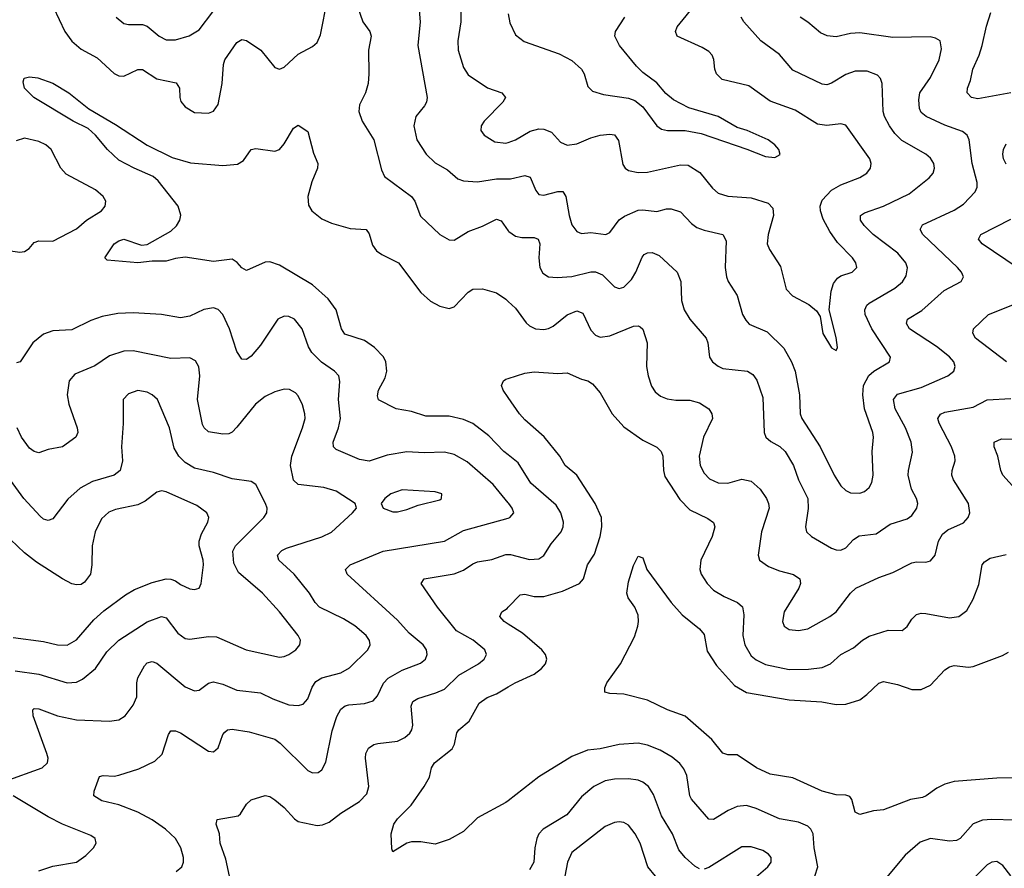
# Model space of a CAD drawing. Header units: inches. Extents: x 990586 to 1117858, y 769490 to 892071.
# Tile 198 of 248: x 1047929 to 1052102, y 881044 to 884640. Entities that reach past the tile are written whole.
import ezdxf

# ---------------------------------------------------------------- set-up
doc = ezdxf.new("R2010")
doc.units = ezdxf.units.IN
doc.header["$MEASUREMENT"] = 0
doc.layers.add('B0848', color=7, linetype='Continuous')
doc.layers.add('B0858', color=7, linetype='Continuous')

msp = doc.modelspace()

# ---------------------------------------------------------------- linework, layer by layer
at = {"layer": 'B0848', "color": 6}
for points, elevation in [([(1048072.1, 884692.1), (1048119.8, 884590), (1048150, 884548.4), (1048190, 884514.9), (1048257.5, 884477.5), (1048330, 884412.3), (1048350, 884402.2), (1048370, 884401.1), (1048430, 884428.7), (1048450, 884428), (1048510, 884389.1), (1048591.8, 884371.8), (1048606.5, 884350), (1048607.5, 884310), (1048612.8, 884292.8), (1048630, 884270), (1048670, 884246.9), (1048730, 884244), (1048750, 884252), (1048770, 884280.6), (1048787.9, 884370), (1048792.6, 884450), (1048798.1, 884470), (1048850, 884543.4), (1048870, 884555.4), (1048890, 884552), (1048950.6, 884510), (1049010, 884437.6), (1049030, 884429.7), (1049050, 884438.2), (1049110, 884493.3), (1049170, 884526.4), (1049190, 884542.7), (1049204, 884576), (1049233.5, 884726.5)], 3400), ([(1049350, 884729.3), (1049383.5, 884630), (1049412.7, 884590), (1049418.4, 884570), (1049407.5, 884510), (1049409.1, 884410.9), (1049405.5, 884370), (1049395, 884330), (1049370, 884279.4), (1049367, 884250), (1049380.6, 884210), (1049429.8, 884130), (1049463.3, 884003.3), (1049475.8, 883975.8), (1049589.8, 883890), (1049603.7, 883870), (1049627.3, 883807.3), (1049710, 883730.1), (1049750, 883706.5), (1049770, 883705.5), (1049830, 883741.9), (1049890, 883764.7), (1049950, 883794), (1049970, 883786.7), (1050000, 883744.8)], 3400), ([(1049616.2, 884750), (1049626.9, 884630), (1049616.1, 884530), (1049655.7, 884310), (1049653, 884290), (1049645.3, 884274.7), (1049607.7, 884230), (1049599, 884190), (1049612.6, 884130), (1049652.1, 884070), (1049690, 884032.9), (1049742.8, 884002.8), (1049785.6, 883965.6), (1049810, 883957.2), (1049870, 883952.3), (1049950, 883965.2), (1050000, 883965.7)], 3500), ([(1049799, 884750), (1049798.9, 884630), (1049785.7, 884550), (1049788.2, 884510), (1049810, 884437.8), (1049830, 884405.6), (1049911.6, 884351.6), (1049972.5, 884330), (1049987.5, 884310), (1049976.7, 884290), (1049897.4, 884210), (1049884.4, 884190), (1049883.7, 884170), (1049897.1, 884150), (1049942.5, 884122.4), (1049990, 884116.2), (1050000, 884119.7)], 3600), ([(1048338.6, 884650), (1048370, 884623.5), (1048390, 884618.8), (1048450, 884619.1), (1048470, 884613), (1048520.9, 884570), (1048550, 884554.7), (1048590, 884553.8), (1048648, 884572), (1048690, 884596.3), (1048747.4, 884672.6)], 3500), ([(1050000, 882795.1), (1049981.5, 882810), (1049916.9, 882876.9), (1049850, 882927.9), (1049810, 882944.8), (1049750, 882960.1), (1049650, 882959.4), (1049590, 882979.5), (1049524.4, 882990), (1049450, 883028.2), (1049445.8, 883045.8), (1049450.2, 883070), (1049477.9, 883122.1), (1049485.5, 883150), (1049480.9, 883190), (1049471, 883211), (1049433.6, 883250), (1049390, 883279.6), (1049307.5, 883307.5), (1049293.5, 883330), (1049270.3, 883410), (1049236.7, 883456.7), (1049170, 883516.6), (1049030, 883599.7), (1048990, 883613.9), (1048970, 883611.5), (1048890, 883576.9), (1048870, 883587.7), (1048850.9, 883610.9), (1048830, 883625), (1048750, 883615.1), (1048630, 883633), (1048590, 883628.3), (1048550, 883617.1), (1048490, 883616.5), (1048430, 883609.6), (1048300.2, 883620.2), (1048289.9, 883630), (1048330, 883690), (1048350, 883703.1), (1048370, 883710), (1048444.9, 883684.9), (1048470, 883687), (1048570, 883744.1), (1048593.5, 883766.5), (1048608.5, 883790), (1048611.9, 883811.9), (1048600.3, 883850), (1048516.4, 883956.4), (1048495.4, 883975.4), (1048413.7, 884010), (1048350, 884045), (1048301.3, 884090), (1048250.8, 884150.8), (1048219, 884179), (1048156.3, 884210), (1047989.2, 884310), (1047949.8, 884350), (1047943.5, 884376.5), (1047947.6, 884392.4), (1047970, 884398), (1048006, 884394), (1048070, 884371.3), (1048136.8, 884330), (1048222.6, 884262.6), (1048335.7, 884195.7), (1048470, 884108.1), (1048575.2, 884055.2), (1048652.6, 884032.6), (1048790, 884021.9), (1048852.9, 884027.1), (1048877.2, 884042.8), (1048910, 884089), (1048930, 884093.3), (1049010, 884083.2), (1049030, 884090.1), (1049050, 884113.2), (1049090, 884179.6), (1049110, 884192.9), (1049150, 884165.8), (1049173.9, 884073.9), (1049193, 884030), (1049191.8, 884010), (1049167.3, 883952.7), (1049150, 883890), (1049153.7, 883853.7), (1049167.2, 883830), (1049210, 883795.2), (1049250, 883777.7), (1049330, 883754.2), (1049397, 883750), (1049410, 883732.5), (1049424.3, 883684.3), (1049440.8, 883660.8), (1049464.4, 883644.4), (1049535.2, 883610), (1049630, 883483.3), (1049670, 883447), (1049710, 883426.2), (1049750, 883415.6), (1049770, 883422.9), (1049830, 883485.3), (1049850, 883497.2), (1049890, 883499.9), (1049950, 883481.9), (1049990, 883455.2), (1050000, 883445.9)], 3300), ([(1047870, 883663.7), (1047930, 883654.7), (1047950, 883657.5), (1047969.2, 883670.8), (1047990, 883695.5), (1048010, 883703.1), (1048070, 883701.9), (1048170, 883753.1), (1048211.8, 883790), (1048275.8, 883830), (1048291.6, 883850), (1048294.7, 883870), (1048282.9, 883890), (1048250, 883919.2), (1048125.8, 883985.8), (1048104, 884010), (1048062.9, 884090), (1048039.6, 884110), (1048010, 884123), (1047950, 884137.1), (1047913.6, 884126.4)], 3400), ([(1050000, 882592.6), (1049936.2, 882670), (1049825.6, 882765.6), (1049770, 882797.7), (1049730, 882806.4), (1049643.6, 882803.6), (1049570, 882808.4), (1049486.2, 882793.8), (1049410, 882769.1), (1049370, 882775.4), (1049270, 882818), (1049259.1, 882830), (1049257.8, 882850), (1049280.3, 882910), (1049288.2, 882950), (1049280.6, 883030), (1049286.5, 883106.5), (1049281.1, 883130), (1049263.4, 883150), (1049209, 883189), (1049166.9, 883230), (1049152.8, 883252.8), (1049126.7, 883330), (1049093.5, 883370), (1049070, 883381.8), (1049050, 883383.2), (1049023.3, 883370), (1048950, 883260.2), (1048910, 883214.4), (1048890, 883199.9), (1048870, 883200.9), (1048850, 883233.1), (1048818.8, 883330), (1048790.5, 883390), (1048770, 883411.1), (1048750, 883418.5), (1048710, 883411.8), (1048650, 883383.5), (1048610, 883377), (1048530, 883390.3), (1048410, 883397.6), (1048345.6, 883394.4), (1048278.5, 883381.5), (1048230, 883364.4), (1048150, 883325.4), (1048070, 883321.7), (1048030, 883307.1), (1047984.6, 883270), (1047930.5, 883189.5), (1047915.1, 883184.9)], 3400), ([(1047867.2, 881412.8), (1048024.4, 881470), (1048047, 881490), (1048049.3, 881510), (1048044.7, 881530), (1047986.1, 881690), (1047984.4, 881715.6), (1047990, 881721.3), (1048010, 881719.3), (1048090, 881689.4), (1048170, 881673.4), (1048310, 881667.3), (1048350, 881672.1), (1048376.5, 881690), (1048410, 881734.4), (1048425, 881770), (1048425, 881830), (1048429.2, 881850.8), (1048457.8, 881902.2), (1048470, 881913.9), (1048490, 881919.7), (1048510, 881913.5), (1048630, 881812.8), (1048670, 881796.1), (1048690, 881798.2), (1048730, 881827.5), (1048750, 881833.7), (1048790, 881824.5), (1048850, 881798.4), (1048950, 881787.2), (1049002.1, 881762), (1049070, 881736.8), (1049110, 881733), (1049130, 881739.7), (1049150, 881761.1), (1049168.7, 881811.3), (1049184.9, 881835.1), (1049210, 881850.3), (1049290, 881871.5), (1049327.4, 881892.6), (1049405, 881970), (1049414.6, 881990), (1049411.5, 882008.5), (1049397.4, 882030), (1049350, 882071.2), (1049301, 882101), (1049199.4, 882150), (1049181.4, 882170), (1049157.7, 882210), (1049092.9, 882290), (1049027.4, 882350), (1049022.5, 882370), (1049040.5, 882390), (1049059.9, 882400.1), (1049210, 882448.2), (1049250, 882468.5), (1049340.3, 882550), (1049357, 882570), (1049355.7, 882575.7), (1049351.4, 882590), (1049270, 882642.4), (1049217.8, 882657.8), (1049110, 882669.4), (1049090, 882687.7), (1049077.4, 882750), (1049081.9, 882790), (1049128.4, 882910), (1049138.4, 882950), (1049138.1, 882970), (1049128.1, 883008.1), (1049110, 883045.1), (1049098.1, 883058.1), (1049072.2, 883072.2), (1049050, 883074.1), (1049010, 883063.1), (1048970, 883043.3), (1048929, 883010), (1048850, 882913.3), (1048830, 882892.1), (1048815.3, 882884.7), (1048790, 882883.6), (1048730, 882893.5), (1048710.4, 882910.4), (1048704.6, 882924.6), (1048682.2, 883030), (1048692.8, 883130), (1048688.9, 883168.9), (1048674.6, 883194.6), (1048650, 883206.3), (1048570, 883203.5), (1048410, 883236.7), (1048370, 883234.8), (1048310, 883215.2), (1048247, 883173), (1048162.7, 883137.3), (1048138.5, 883110), (1048130, 883050), (1048137.3, 883010), (1048172.2, 882910), (1048174.9, 882890), (1048166.5, 882870), (1048110, 882829), (1048050, 882818.5), (1048010, 882804.6), (1047990, 882809.2), (1047970, 882824), (1047936.2, 882870), (1047919, 882910)], 3500), ([(1050000, 883038.8), (1049978.7, 883070), (1049971.1, 883090), (1049979.9, 883110), (1049990, 883116.1), (1050000, 883119.3)], 3200), ([(1047910, 881880.2), (1048010, 881865.7), (1048130, 881829.9), (1048170, 881832.2), (1048194.8, 881845.2), (1048249.9, 881890.1), (1048298.9, 881961.1), (1048350, 882010), (1048470, 882088), (1048530, 882110.6), (1048550, 882104.3), (1048599.4, 882039.4), (1048630, 882017.2), (1048650, 882014.6), (1048730, 882026.3), (1048763.8, 882023.8), (1048889.3, 881969.3), (1049030, 881938.5), (1049050, 881940.6), (1049070, 881949.1), (1049099.1, 881970), (1049116.4, 881990), (1049119.4, 882010), (1049109.4, 882030), (1049030.8, 882130.8), (1048958.5, 882210), (1048856.9, 882296.9), (1048836.8, 882336.8), (1048832.7, 882387.3), (1048843.9, 882410), (1048963.8, 882530), (1048976.8, 882550), (1048977.5, 882570), (1048971, 882590), (1048930, 882670.3), (1048910, 882683.3), (1048830, 882693.7), (1048750, 882721.3), (1048670, 882739.5), (1048630, 882762.8), (1048603.8, 882790), (1048584.4, 882824.4), (1048564.3, 882910), (1048512.9, 883030), (1048491.2, 883050), (1048470, 883061.1), (1048430, 883069), (1048390, 883054.8), (1048368.3, 883030), (1048367.9, 882927.9), (1048360.8, 882830), (1048365.1, 882770), (1048354.5, 882730), (1048330.1, 882710), (1048237.8, 882682.2), (1048185.9, 882654.1), (1048132.8, 882607.2), (1048070, 882525.1), (1048050, 882517.8), (1048030, 882523.2), (1048015.4, 882535.4), (1047946.1, 882610), (1047890, 882688.9)], 3600), ([(1047901.6, 882021.6), (1048030, 882004.7), (1048090, 881990), (1048130, 881989.2), (1048170, 882012), (1048244, 882096), (1048285.4, 882134.6), (1048377.5, 882202.5), (1048415.4, 882224.6), (1048490, 882254.5), (1048550, 882270.3), (1048570, 882269.2), (1048590, 882261.7), (1048610, 882246.6), (1048650, 882228.1), (1048670, 882224.5), (1048689.6, 882230.4), (1048698.4, 882250), (1048707.6, 882330), (1048706.9, 882350), (1048690, 882410), (1048689.8, 882430), (1048699.6, 882460.4), (1048727.2, 882510), (1048731, 882530), (1048722.5, 882550), (1048680.5, 882580.5), (1048550, 882639.5), (1048530, 882643), (1048510, 882638), (1048460.3, 882599.7), (1048430, 882583.5), (1048335.8, 882564.2), (1048307, 882553), (1048275.5, 882524.5), (1048249.4, 882470), (1048236.8, 882410), (1048235, 882330), (1048228.7, 882290), (1048204.3, 882255.7), (1048190, 882246.8), (1048170, 882244.2), (1048150, 882249.4), (1048110, 882270.5), (1048000.6, 882340.6), (1047950, 882380), (1047890, 882436.5)], 3700), ([(1048591.9, 881030), (1048616.7, 881050), (1048623.8, 881070), (1048623.2, 881090), (1048612.1, 881130), (1048588.9, 881170), (1048547.3, 881210), (1048490, 881249.3), (1048430, 881281.9), (1048350, 881312.8), (1048277.3, 881330), (1048243.7, 881350), (1048245.4, 881370), (1048267.7, 881432.3), (1048283.5, 881436.5), (1048330, 881434), (1048350, 881438), (1048434.3, 881465.7), (1048502.6, 881497.4), (1048532.4, 881527.6), (1048559.8, 881610), (1048570, 881626.2), (1048590, 881626.8), (1048610, 881618.3), (1048730, 881540.5), (1048750, 881537.7), (1048770, 881554.2), (1048790.1, 881609.9), (1048798.9, 881621.1), (1048810, 881630.8), (1048830, 881633.3), (1048902.4, 881622.4), (1049010, 881590.8), (1049033.5, 881573.5), (1049150, 881458.3), (1049170, 881448.4), (1049193.9, 881450), (1049210, 881461.5), (1049226.6, 881493.4), (1049253.2, 881626.8), (1049273.7, 881686.3), (1049290, 881717.6), (1049308.1, 881731.9), (1049323.6, 881736.4), (1049390, 881741.8), (1049426.7, 881753.3), (1049445.7, 881774.3), (1049471.4, 881828.6), (1049490.7, 881849.3), (1049550, 881883.7), (1049627.4, 881912.6), (1049649.2, 881930), (1049656.7, 881950), (1049653, 881970), (1049638.8, 881990), (1049580.2, 882040.1), (1049530, 882094.6), (1049316.7, 882290), (1049310.6, 882310), (1049329.5, 882330), (1049470, 882387), (1049730, 882430.5), (1049810, 882474.7), (1050000, 882528)], 3400), ([(1048817.8, 881010), (1048802.3, 881082.3), (1048778.1, 881150), (1048775.9, 881190), (1048762.5, 881230), (1048766.2, 881250), (1048854.6, 881265.4), (1048865.6, 881274.4), (1048890, 881315.8), (1048910, 881333.3), (1048970, 881352.4), (1048990, 881347.5), (1049010, 881334.3), (1049050, 881301.3), (1049093.2, 881253.2), (1049110, 881242.3), (1049190, 881224.7), (1049212.4, 881227.6), (1049240.6, 881239.4), (1049290, 881276.5), (1049370, 881326.2), (1049401, 881359), (1049409.6, 881390.4), (1049395, 881510), (1049396.3, 881530), (1049407.5, 881552.5), (1049430, 881568), (1049447, 881573), (1049530, 881583), (1049561.9, 881598.1), (1049583.2, 881616.8), (1049591.3, 881630), (1049595.1, 881650), (1049587.8, 881730), (1049595.4, 881750), (1049616.6, 881763.4), (1049693.4, 881786.6), (1049730, 881802.3), (1049790, 881861.4), (1049873.9, 881910), (1049898.2, 881930), (1049907.2, 881950), (1049900.2, 881970), (1049851.8, 882010), (1049779.8, 882050), (1049700.6, 882150), (1049630.9, 882250), (1049643.7, 882270), (1049770, 882291.2), (1049810, 882306.9), (1049850, 882334.3), (1049870, 882342.7), (1049930, 882352.3), (1049990, 882373.5), (1050000, 882373.6)], 3300), ([(1050000, 882078.5), (1049982.3, 882090), (1049964.1, 882110), (1049972.1, 882130), (1049994.9, 882145.1), (1050000, 882150.5)], 3200), ([(1050000, 881329.8), (1049990, 881321.9), (1049870, 881258), (1049810, 881200.1), (1049750, 881164.9), (1049690, 881145.4), (1049630, 881155.4), (1049590, 881156.2), (1049570, 881150.4), (1049510, 881113.3), (1049505.7, 881125.7), (1049503.7, 881190), (1049514.2, 881230), (1049530, 881253.8), (1049588.5, 881311.5), (1049643.7, 881390), (1049665.4, 881430), (1049674.9, 881470), (1049686.6, 881490), (1049761.6, 881550), (1049772.2, 881570), (1049782, 881618), (1049789.8, 881630.2), (1049833.6, 881666.4), (1049876.7, 881743.3), (1049910, 881767), (1049950, 881783), (1050000, 881812.5)], 3200), ([(1048010, 881033), (1048070, 881053.1), (1048170, 881069.6), (1048210, 881097.8), (1048241.3, 881130), (1048253.4, 881150), (1048249, 881170), (1048230, 881182.8), (1048110, 881230.7), (1048050, 881261.2), (1047901.9, 881350)], 3500)]:
    msp.add_lwpolyline(points, dxfattribs=dict(at, elevation=elevation))
at = {"layer": 'B0848', "color": 6, "elevation": 3500}
msp.add_lwpolyline([(1049550, 882648), (1049502.2, 882630), (1049476.1, 882610), (1049460.5, 882590), (1049469.6, 882570), (1049510, 882554.6), (1049530, 882553.9), (1049570, 882564.2), (1049617.6, 882582.4), (1049710, 882605.5), (1049716.7, 882610), (1049717.7, 882630), (1049690, 882638.9)], close=True, dxfattribs=at)
at = {"layer": 'B0858', "color": 6}
for points, elevation in [([(1050000, 884119.7), (1050030, 884130.2), (1050092, 884168), (1050130, 884177.5), (1050150, 884176.5), (1050182.7, 884162.7), (1050221.1, 884121.1), (1050250, 884108.1), (1050290, 884113.8), (1050350, 884139), (1050389.8, 884150.2), (1050430, 884155.3), (1050450, 884152), (1050467.1, 884127.1), (1050485.8, 884025.8), (1050495, 884010), (1050510, 884000.2), (1050550, 883992.5), (1050590, 883993.3), (1050730, 884025.1), (1050762.6, 884022.6), (1050811.8, 883991.8), (1050865.1, 883925.1), (1050890, 883904.3), (1050930, 883891.4), (1051030, 883884.2), (1051102.1, 883862.1), (1051120.7, 883840.7), (1051124.6, 883810), (1051101.7, 883730), (1051097.9, 883690), (1051106.4, 883666.4), (1051153.5, 883593.5), (1051178.4, 883498.4), (1051204.9, 883470), (1051273.5, 883433.5), (1051306.3, 883406.3), (1051321.4, 883381.4), (1051333.1, 883310), (1051370, 883249.4), (1051390, 883237.8), (1051395.4, 883250), (1051390, 883293.6), (1051359.9, 883410), (1051368, 883490), (1051378.5, 883521.5), (1051395.3, 883544.7), (1051410, 883554.2), (1051457.2, 883570), (1051476.7, 883590), (1051473.2, 883610), (1051458.3, 883630), (1051395.3, 883695.3), (1051362.6, 883742.6), (1051334.8, 883794.8), (1051323, 883830), (1051322.5, 883850), (1051330, 883875.5), (1051370, 883917.1), (1051410, 883939.4), (1051489.4, 883970.6), (1051519.4, 883990), (1051535, 884010), (1051538.6, 884030), (1051532.7, 884050), (1051430, 884192.9), (1051410, 884199.1), (1051350, 884191.1), (1051310, 884197), (1051215.7, 884255.7), (1051110, 884294.7), (1051019.4, 884359.4), (1050906.8, 884386.8), (1050882.4, 884410), (1050875.6, 884430), (1050871.1, 884471.1), (1050863.7, 884490), (1050850, 884504.6), (1050821.9, 884521.9), (1050715.9, 884570), (1050709, 884590), (1050715.7, 884610), (1050797.4, 884710)], 3600), ([(1050000, 884665), (1050006.8, 884626.8), (1050030, 884576.2), (1050067.4, 884547.4), (1050215.5, 884495.5), (1050270, 884467.3), (1050310.9, 884430), (1050321.6, 884410), (1050337.3, 884357.3), (1050357.5, 884337.4), (1050403.3, 884323.3), (1050510, 884306.8), (1050536.7, 884296.7), (1050569.8, 884269.8), (1050629.5, 884190), (1050650, 884176.1), (1050674.8, 884170), (1050750, 884170), (1050817.6, 884157.6), (1051011.3, 884091.3), (1051090, 884059.6), (1051130, 884056.3), (1051151.6, 884068.4), (1051146.2, 884090), (1051129.4, 884110), (1051101.6, 884130), (1051012.9, 884170), (1050970, 884183.4), (1050890, 884229.4), (1050765.9, 884265.9), (1050700.1, 884300.1), (1050667.3, 884327.3), (1050630, 884371.8), (1050570, 884416.4), (1050543.3, 884443.3), (1050470.8, 884530), (1050452.2, 884570), (1050454.1, 884590), (1050494.4, 884650)], 3700), ([(1050000, 883965.7), (1050010, 883965.9), (1050070, 883979.8), (1050092.1, 883972.1), (1050116.5, 883916.5), (1050130, 883898.5), (1050150, 883895.8), (1050210, 883911.9), (1050231.2, 883911.2), (1050244.5, 883890), (1050257.8, 883810), (1050270, 883770.5), (1050290, 883742.1), (1050310, 883733.7), (1050350, 883737.4), (1050412.8, 883730), (1050430, 883738.2), (1050470, 883792), (1050493, 883807), (1050550, 883832.4), (1050570, 883834.3), (1050630, 883826.7), (1050670, 883837.7), (1050690, 883838.3), (1050730, 883824.9), (1050775.8, 883775.8), (1050799.6, 883759.6), (1050830, 883747.8), (1050909.1, 883729.1), (1050922.9, 883702.9), (1050918.6, 883590), (1050924.7, 883550), (1050932, 883530), (1050970, 883471.2), (1050992.7, 883390), (1051006.2, 883366.2), (1051021.6, 883350), (1051097.4, 883317.4), (1051167.2, 883247.2), (1051200.5, 883190), (1051215.8, 883150), (1051234.8, 883050), (1051236.4, 882970), (1051244.2, 882950), (1051322.5, 882830), (1051380.7, 882710), (1051410, 882664.2), (1051430, 882645), (1051450, 882635.2), (1051490, 882633.6), (1051510, 882640.7), (1051530, 882657.3), (1051541.1, 882678.9), (1051546.5, 882710), (1051542, 882810), (1051548.5, 882870), (1051545.3, 882890), (1051509.2, 882990), (1051502.4, 883050), (1051505.4, 883090), (1051528.1, 883131.9), (1051550, 883150.4), (1051616, 883190), (1051620.3, 883210), (1051541.2, 883330), (1051512.7, 883390), (1051510.9, 883410), (1051520.2, 883430), (1051530, 883438.7), (1051637.9, 883502.1), (1051670.5, 883529.5), (1051686.3, 883553.7), (1051691.8, 883588.2), (1051684.5, 883610), (1051651.1, 883650), (1051546.4, 883730), (1051508, 883768), (1051493.2, 883790), (1051492.3, 883810), (1051510, 883821.4), (1051590, 883849.4), (1051698.7, 883901.3), (1051783.4, 883970), (1051800.2, 883990), (1051806.2, 884010), (1051804, 884030), (1051790, 884053.2), (1051770.3, 884070.3), (1051668.3, 884128.3), (1051638, 884158), (1051615.2, 884190), (1051594.1, 884230), (1051589.2, 884250), (1051585, 884370), (1051578, 884390), (1051564.4, 884404.4), (1051521.2, 884421.2), (1051470, 884421.6), (1051430, 884407), (1051370, 884370.2), (1051350, 884363.9), (1051330, 884366.5), (1051205.6, 884425.6), (1051150, 884491.9), (1051070.4, 884550.4), (1050997.6, 884630), (1050987.5, 884650)], 3500), ([(1050000, 883744.8), (1050002, 883742), (1050030, 883723), (1050057.2, 883717.2), (1050110, 883717.1), (1050126.1, 883710), (1050133.5, 883690), (1050129.7, 883630), (1050133.8, 883590), (1050146, 883566), (1050170, 883550.5), (1050207.7, 883547.7), (1050270, 883551.7), (1050350, 883571.4), (1050370, 883571.2), (1050398.9, 883558.9), (1050450, 883507.5), (1050470, 883500.2), (1050490, 883506.8), (1050521.7, 883538.3), (1050541, 883570), (1050566.8, 883633.2), (1050576, 883644), (1050590, 883652.2), (1050610, 883653.6), (1050640.1, 883640.1), (1050715.1, 883570), (1050731, 883530), (1050734, 883450), (1050745.1, 883410), (1050769.3, 883370), (1050838.4, 883290), (1050846.3, 883270), (1050852.8, 883210), (1050865.9, 883190), (1050890, 883171), (1050910, 883161.8), (1051014.1, 883150), (1051036.1, 883136.1), (1051052.7, 883112.7), (1051078.4, 883038.4), (1051084.3, 882890), (1051091.2, 882871.2), (1051112.3, 882852.3), (1051151.3, 882831.3), (1051173.7, 882810), (1051208.8, 882750), (1051229.7, 882690), (1051269.1, 882610), (1051271.3, 882568.7), (1051259.3, 882490), (1051264.3, 882470), (1051285.3, 882450), (1051370, 882400.7), (1051390, 882392.6), (1051410, 882391.8), (1051430, 882401.4), (1051462.9, 882437.1), (1051487.1, 882452.9), (1051559.2, 882460.8), (1051618.2, 882501.8), (1051690, 882524.8), (1051710, 882539), (1051731.4, 882570), (1051735.3, 882590), (1051730.4, 882610), (1051708.9, 882650), (1051695.1, 882710), (1051695.7, 882730), (1051713.1, 882806.9), (1051707.7, 882850), (1051683.4, 882910), (1051640.4, 882990), (1051632, 883030), (1051650, 883052.3), (1051750, 883081.6), (1051863.2, 883130), (1051887.7, 883150), (1051894.6, 883170), (1051887.9, 883190), (1051870, 883211.2), (1051814.9, 883254.9), (1051700.2, 883330), (1051687.2, 883352.8), (1051692.1, 883370), (1051753.2, 883406.8), (1051847.2, 883492.8), (1051920.1, 883530), (1051929, 883550), (1051920.5, 883570), (1051904.1, 883590), (1051757.3, 883730), (1051745.6, 883750), (1051756.2, 883770), (1051890, 883831.9), (1051930, 883857.3), (1051978.4, 883910), (1051987, 883930), (1051987.7, 883950), (1051966.2, 884030), (1051952.9, 884130), (1051944.4, 884150), (1051925.3, 884165.3), (1051850, 884192.7), (1051770.6, 884230), (1051750, 884246.5), (1051743.1, 884263.1), (1051739.4, 884300.6), (1051744.4, 884330), (1051790, 884394.5), (1051826.2, 884470), (1051836.5, 884516.5), (1051830.1, 884550.1), (1051810, 884561.7), (1051787.4, 884567.4), (1051630, 884564.7), (1051490, 884583.7), (1051450, 884580.7), (1051390, 884567.8), (1051350.8, 884570.8), (1051323.7, 884583.7), (1051270, 884628.9), (1051236.5, 884650)], 3400), ([(1052130, 884329.8), (1051990, 884304.5), (1051962.7, 884310), (1051945.4, 884330), (1051945.9, 884350), (1051958.4, 884381.6), (1051968.6, 884430), (1051995.7, 884490), (1052008.3, 884530), (1052027.2, 884612.8), (1052045.4, 884670)], 3300), ([(1052110, 884027.1), (1052099, 884050), (1052095.5, 884070), (1052098.3, 884090), (1052110, 884113.5)], 3300), ([(1052157.5, 883590), (1052007.8, 883690), (1051992.7, 883710), (1052003.3, 883730), (1052130, 883794.5)], 3300), ([(1050000, 883445.9), (1050030, 883417.8), (1050075.3, 883355.3), (1050090, 883342.1), (1050115.6, 883330), (1050150, 883326.4), (1050170, 883331.1), (1050190, 883341.4), (1050250, 883389.3), (1050290, 883405.4), (1050315.5, 883395.5), (1050350, 883324.2), (1050370, 883302.6), (1050390, 883294.5), (1050430, 883300.2), (1050530, 883341.4), (1050550, 883342.7), (1050558.3, 883338.3), (1050570, 883328.6), (1050588.4, 883270), (1050586.4, 883170), (1050592.9, 883130), (1050606.9, 883086.9), (1050623, 883063), (1050645, 883045), (1050672.9, 883032.9), (1050710, 883027.3), (1050770, 883027.6), (1050810, 883015.4), (1050849.7, 882990), (1050862.7, 882970), (1050865.3, 882950), (1050827.5, 882870), (1050808.8, 882790), (1050813.5, 882750), (1050830, 882718.6), (1050853.4, 882693.4), (1050890, 882676.8), (1050930, 882675.6), (1050990, 882693.2), (1051030, 882684.6), (1051068.1, 882650), (1051094.4, 882610), (1051103.2, 882590), (1051105.4, 882570), (1051073, 882470), (1051059.5, 882370), (1051064.6, 882350), (1051102.8, 882322.8), (1051150, 882304.5), (1051209.3, 882289.3), (1051235.6, 882270), (1051238, 882250), (1051230.9, 882230), (1051169.3, 882130), (1051161.9, 882090), (1051169.5, 882069.5), (1051190, 882056), (1051230, 882051.1), (1051270, 882059), (1051363, 882110), (1051389.7, 882130), (1051450, 882209.7), (1051472.8, 882230), (1051570, 882276.1), (1051630, 882296.9), (1051710, 882337.8), (1051730, 882342.7), (1051770, 882340.2), (1051790, 882346.4), (1051808.9, 882371.1), (1051823.9, 882430), (1051840.2, 882459.8), (1051862.5, 882477.5), (1051930, 882507.9), (1051949.1, 882530), (1051956.5, 882550), (1051950.4, 882590), (1051886.9, 882690), (1051879.7, 882710), (1051881.2, 882730), (1051894.2, 882770), (1051893.3, 882790), (1051877.9, 882830), (1051825.5, 882930), (1051821, 882950), (1051832, 882968), (1051850, 882976.6), (1051970, 882998.2), (1052030, 883028.8), (1052130, 883034.6)], 3300), ([(1052111.1, 883190), (1051980, 883290), (1051968.7, 883311.3), (1051971.7, 883330), (1052036, 883390), (1052145.7, 883434.3)], 3300), ([(1050000, 883119.3), (1050070, 883141.7), (1050110, 883147), (1050210, 883140.6), (1050250, 883143), (1050310, 883117), (1050337.2, 883110), (1050356.6, 883096.6), (1050390, 883058.6), (1050439.9, 882970), (1050490, 882914.2), (1050570, 882857.7), (1050630, 882828.2), (1050647.8, 882810), (1050654.8, 882790), (1050657.6, 882730), (1050663.7, 882703.7), (1050726.6, 882606.6), (1050770, 882562), (1050845.7, 882525.7), (1050869.1, 882509.1), (1050874.8, 882490), (1050863.9, 882450), (1050816.6, 882350), (1050812.4, 882310), (1050817.7, 882290), (1050842.3, 882250), (1050870, 882222.7), (1050914.8, 882194.8), (1050972, 882170), (1050992.1, 882152.1), (1050997.6, 882117.6), (1050993.4, 882030), (1051002, 881990), (1051030, 881944.4), (1051050, 881927.5), (1051090, 881906.9), (1051190, 881885.7), (1051272.8, 881887.2), (1051330, 881894.4), (1051365.4, 881910), (1051410, 881949.8), (1051462.6, 881977.4), (1051501.1, 882010), (1051530, 882026.6), (1051610, 882053.1), (1051670, 882052), (1051690, 882068.3), (1051710, 882099.5), (1051730, 882119.5), (1051750, 882125.2), (1051770, 882123.7), (1051870, 882104.3), (1051910, 882110.9), (1051943.6, 882136.4), (1051970, 882183.6), (1051993.8, 882246.2), (1052008, 882330), (1052017.8, 882342.2), (1052042.8, 882357.2), (1052110, 882373.5)], 3200), ([(1050000, 882150.5), (1050050, 882202.9), (1050070, 882205.5), (1050110, 882195), (1050150, 882195), (1050230, 882217.8), (1050301.2, 882250), (1050318.2, 882270), (1050335.8, 882330), (1050365.6, 882374.4), (1050389.5, 882450), (1050396.7, 882490), (1050394.5, 882530), (1050367.5, 882590), (1050290.2, 882710.2), (1050241.3, 882750), (1050217.8, 882790), (1050152.2, 882872.2), (1050070, 882944), (1050047.1, 882970), (1050000, 883038.8)], 3200), ([(1052150, 882650), (1052096.3, 882710), (1052086.9, 882730), (1052074.6, 882790), (1052058.9, 882830), (1052059.6, 882850), (1052090, 882863.6), (1052190, 882862.2)], 3200), ([(1050000, 882373.6), (1050010, 882373.8), (1050090, 882352.1), (1050130, 882354.5), (1050150.7, 882369.3), (1050181.7, 882418.3), (1050224.1, 882470), (1050232.4, 882490), (1050234.2, 882510), (1050222.8, 882550), (1050202.7, 882582.7), (1050095.5, 882675.5), (1050041.7, 882761.7), (1050000, 882795.1)], 3300), ([(1050000, 882528), (1050007.1, 882530), (1050023.3, 882550), (1050016.3, 882570), (1050002.1, 882590), (1050000, 882592.6)], 3400), ([(1052190, 881427), (1052070, 881425.8), (1051890, 881411.9), (1051850, 881399.7), (1051816.5, 881383.5), (1051770.9, 881350), (1051756.1, 881343.9), (1051704.3, 881335.7), (1051590, 881291.5), (1051547.6, 881287.6), (1051490, 881270.9), (1051470, 881281.1), (1051455.4, 881335.4), (1051447.3, 881347.3), (1051430, 881353), (1051390, 881355.5), (1051330, 881370.7), (1051206.6, 881426.6), (1051110, 881442.9), (1051052.6, 881470), (1050970, 881524.2), (1050930, 881524), (1050910, 881531.3), (1050862.6, 881590), (1050750, 881688.4), (1050674.4, 881714.4), (1050590, 881755.5), (1050490, 881781.5), (1050430, 881784.6), (1050409.8, 881789.8), (1050408.9, 881808.9), (1050417, 881830), (1050476.1, 881910), (1050535, 882025), (1050549.1, 882070), (1050552.5, 882090), (1050550, 882116.3), (1050536.3, 882150), (1050508.3, 882190), (1050501.9, 882210), (1050510, 882257.8), (1050530, 882327.4), (1050550, 882366), (1050570, 882358.8), (1050586.6, 882310), (1050690.9, 882170), (1050737.6, 882117.6), (1050810, 882057.9), (1050830, 882034.7), (1050843.5, 881963.5), (1050882.5, 881902.5), (1050958.3, 881818.4), (1051010, 881788.4), (1051190, 881757.8), (1051328.6, 881748.6), (1051390, 881738.1), (1051430, 881739.5), (1051490, 881757.8), (1051520, 881780), (1051570, 881828), (1051590, 881835.2), (1051650, 881822.2), (1051710, 881801), (1051750, 881801.2), (1051790, 881819.2), (1051850, 881884.7), (1051870, 881897.7), (1051890, 881902.7), (1051950, 881896), (1051970, 881899.4), (1052094.1, 881945.9), (1052120.3, 881959.7)], 3100), ([(1050000, 881812.5), (1050029.6, 881830), (1050110, 881866.5), (1050141.3, 881890), (1050157.3, 881910), (1050163.1, 881930), (1050157.7, 881950), (1050142.2, 881970), (1050059.6, 882039.6), (1050000, 882078.5)], 3200), ([(1051299.4, 881010), (1051311.6, 881050), (1051296.5, 881130), (1051292.2, 881190), (1051282.5, 881210), (1051270, 881222.5), (1051230, 881238.9), (1051150, 881253), (1051050, 881297.6), (1051010, 881309), (1050970, 881305.6), (1050931.6, 881288.4), (1050870, 881250), (1050850, 881251.9), (1050776.5, 881336.5), (1050770, 881350.8), (1050756.7, 881436.7), (1050744.5, 881464.5), (1050727.1, 881487.1), (1050694.6, 881514.6), (1050644, 881544), (1050590, 881565.6), (1050550, 881573.2), (1050470, 881568), (1050390, 881549.7), (1050335.9, 881544.1), (1050270, 881516.9), (1050129.2, 881430.8), (1050000, 881329.8)], 3200), ([(1050810, 881040.9), (1050790, 881053.1), (1050750, 881090), (1050722.5, 881122.5), (1050696.6, 881190), (1050650, 881266.5), (1050616, 881356), (1050593.9, 881390), (1050570, 881408.7), (1050550, 881416.7), (1050510, 881422), (1050450, 881421.2), (1050410, 881413.7), (1050362.6, 881390), (1050310, 881346.5), (1050247.5, 881270), (1050147.3, 881210), (1050130, 881190), (1050120.3, 881170), (1050111.8, 881130), (1050108, 881070), (1050090, 881037.5)], 3300), ([(1052147.1, 881247.1), (1052050, 881250.5), (1052010, 881246.9), (1051970, 881231.7), (1051915.4, 881170), (1051899.1, 881160.9), (1051870, 881158.4), (1051790, 881169.4), (1051746.1, 881153.9), (1051681.4, 881098.6), (1051575.3, 880970)], 3200), ([(1050656.2, 880970), (1050591.5, 881050), (1050558.4, 881150), (1050537.9, 881190), (1050510, 881225.8), (1050490, 881237.6), (1050470, 881240.8), (1050450, 881238), (1050410, 881220.2), (1050269.6, 881110.4), (1050250.6, 881070), (1050240.1, 881010)], 3400), ([(1051041.3, 880998.7), (1051100.1, 881050), (1051113.9, 881070), (1051114.6, 881090), (1051103.3, 881103.3), (1051078.3, 881118.3), (1051030, 881134.8), (1050990, 881133.9), (1050850, 881047.4), (1050830, 881040.3)], 3300), ([(1052130, 881012.1), (1052096, 881056), (1052070, 881071.9), (1052050, 881070.2), (1052030, 881058.9), (1051975.3, 881004.7)], 3300)]:
    msp.add_lwpolyline(points, dxfattribs=dict(at, elevation=elevation))

doc.saveas('drawing.dxf')
